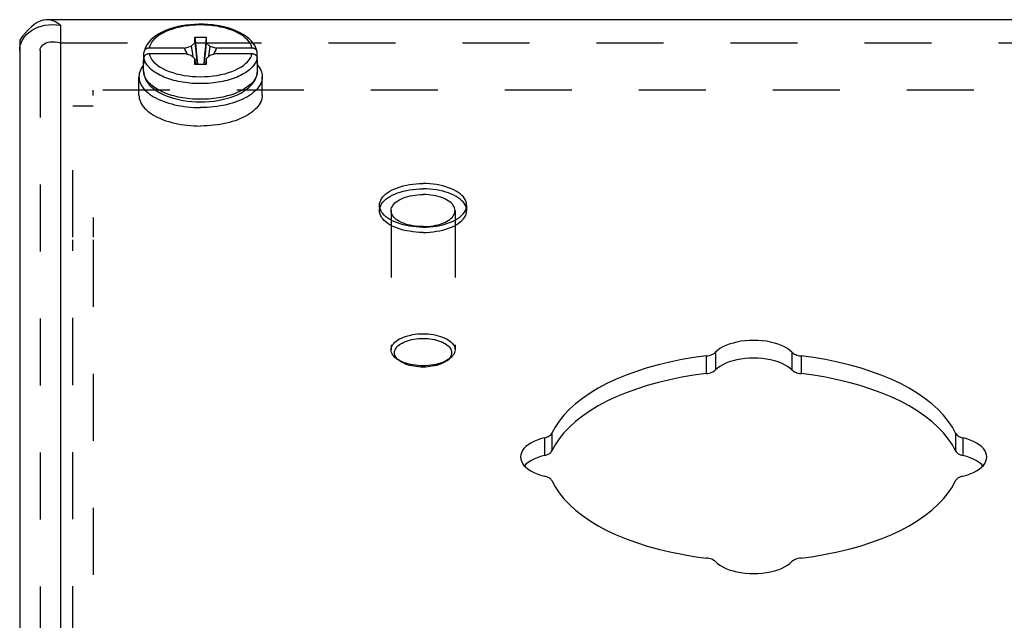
# Model space of a CAD drawing. Header units: inches. Extents: x 0 to 35.8, y 0 to 23.2.
# Tile 7 of 9: x 25.8 to 28.7, y 18.6 to 20.3. Entities that reach past the tile are written whole.
import ezdxf

# ---------------------------------------------------------------- set-up
doc = ezdxf.new("R2010")
doc.units = ezdxf.units.IN
doc.header["$LTSCALE"] = 1.968421
doc.header["$MEASUREMENT"] = 0
doc.linetypes.add('HIDDEN', pattern=[0.2, 0.1, -0.1])
doc.layers.add('DEFAULT_2', color=8, linetype='HIDDEN')
doc.layers.add('DOOR_ASSEMBLY', color=7, linetype='CONTINUOUS')

msp = doc.modelspace()

# ---------------------------------------------------------------- linework, layer by layer
at = {"layer": 'DEFAULT_2', "color": 8, "linetype": 'HIDDEN'}
for p, q in [((26.0199, 20.0977), (26.0199, 20.1138)), ((32.1499, 20.1138), (26.0199, 20.1138)), ((25.9599, 19.6813), (25.9599, 20.0662)), ((26.0199, 20.0662), (25.9599, 20.0662)), ((26.0199, 19.7395), (26.0199, 19.6813)), ((25.9599, 16.098), (25.9599, 19.6738)), ((26.0199, 19.6738), (26.0199, 16.8064))]:
    msp.add_line(p, q, dxfattribs=at)
at = {"layer": 'DOOR_ASSEMBLY', "color": 3, "linetype": 'Continuous'}
for p, q in [((32.2862, 20.3203), (25.8837, 20.3203)), ((25.9237, 20.3043), (25.9237, 16.643)), ((25.8089, 20.2549), (25.8129, 20.2626)), ((25.8037, 20.2303), (25.8037, 16.5091))]:
    msp.add_line(p, q, dxfattribs=at)
at = {"layer": 'DOOR_ASSEMBLY', "color": 7, "linetype": 'Continuous'}
for p, q in [((25.8037, 20.2603), (25.8037, 20.2303)), ((26.3073, 20.2428), (26.3184, 20.2525)), ((26.3184, 20.2525), (26.3184, 20.269)), ((26.3184, 20.269), (26.3514, 20.269)), ((26.3514, 20.269), (26.3514, 20.2525)), ((26.3514, 20.2525), (26.3626, 20.2428)), ((26.1688, 20.2086), (26.1688, 20.2242)), ((26.2879, 20.2372), (26.1838, 20.2372)), ((26.1838, 20.2207), (26.2879, 20.2207)), ((26.2879, 20.2372), (26.3073, 20.2428)), ((26.3073, 20.2151), (26.2879, 20.2207)), ((26.3626, 20.2428), (26.3819, 20.2372)), ((26.3819, 20.2207), (26.3626, 20.2151)), ((26.4861, 20.2372), (26.3819, 20.2372)), ((26.3819, 20.2207), (26.4861, 20.2207)), ((26.5011, 20.2086), (26.5011, 20.2242)), ((26.1679, 20.1701), (26.1679, 20.2004)), ((26.1688, 20.1921), (26.1688, 20.2077)), ((26.3184, 20.2055), (26.3073, 20.2151)), ((26.3184, 20.189), (26.3184, 20.2055)), ((26.3184, 20.2055), (26.3205, 20.189)), ((26.3514, 20.2055), (26.3493, 20.189)), ((26.3626, 20.2151), (26.3514, 20.2055)), ((26.3514, 20.2055), (26.3514, 20.189)), ((26.5017, 20.2045), (26.5011, 20.2086)), ((26.5011, 20.1921), (26.5011, 20.2077)), ((26.5019, 20.2004), (26.5017, 20.2045)), ((26.5019, 20.1701), (26.5019, 20.2004)), ((26.3514, 20.189), (26.3184, 20.189)), ((26.5019, 20.1701), (26.5018, 20.1662)), ((26.1539, 20.0986), (26.1539, 20.1528)), ((26.5159, 20.0986), (26.5159, 20.1528)), ((27.8208, 19.3328), (27.8208, 19.2809)), ((27.8476, 19.3435), (27.8476, 19.2916)), ((28.0723, 19.3435), (28.0723, 19.2916)), ((28.0991, 19.3328), (28.0991, 19.2809)), ((27.3451, 19.0923), (27.3451, 19.0403)), ((27.3665, 19.1057), (27.3665, 19.0538)), ((28.5533, 19.1057), (28.5533, 19.0538)), ((28.5748, 19.0923), (28.5748, 19.0403))]:
    msp.add_line(p, q, dxfattribs=at)
at = {"layer": 'DOOR_ASSEMBLY', "color": 8, "linetype": 'HIDDEN'}
for p, q in [((25.9237, 20.2523), (32.2462, 20.2523)), ((25.8637, 20.2303), (25.8637, 16.161)), ((26.8607, 19.7752), (26.8607, 19.7596)), ((26.8947, 19.7596), (26.8947, 19.3509)), ((27.0827, 19.7596), (27.0827, 19.3509)), ((27.1167, 19.7752), (27.1167, 19.7596)), ((26.9201, 19.318), (26.9119, 19.3237)), ((27.0573, 19.318), (27.0654, 19.3237))]:
    msp.add_line(p, q, dxfattribs=at)
at = {"layer": 'DOOR_ASSEMBLY', "color": 3, "linetype": 'Continuous'}
for points in [[(25.8837, 20.3203), (25.8808, 20.3203), (25.8723, 20.319), (25.8637, 20.3162), (25.8551, 20.312), (25.8466, 20.3064), (25.838, 20.2995), (25.8294, 20.2913), (25.8208, 20.282), (25.8123, 20.2716), (25.8037, 20.2603)], [(25.8129, 20.2626), (25.8179, 20.27), (25.8239, 20.2768), (25.8309, 20.2831), (25.8388, 20.2888), (25.8476, 20.2938), (25.8571, 20.298), (25.8671, 20.3014), (25.8777, 20.3038), (25.8888, 20.3054), (25.9003, 20.306), (25.912, 20.3056), (25.9237, 20.3043)], [(25.9237, 20.3043), (25.9151, 20.3103), (25.9066, 20.315), (25.898, 20.3182), (25.8894, 20.32), (25.8837, 20.3203)], [(25.8037, 20.2303), (25.8043, 20.2386), (25.806, 20.2468), (25.8089, 20.2549)], [(28.0723, 19.3435), (28.0661, 19.3491), (28.0589, 19.3543), (28.0507, 19.3591), (28.0415, 19.3635), (28.0315, 19.3674), (28.0207, 19.3707), (28.0093, 19.3735), (27.9974, 19.3758), (27.9852, 19.3773), (27.9726, 19.3783), (27.9599, 19.3786), (27.9473, 19.3783), (27.9347, 19.3773), (27.9225, 19.3758), (27.9106, 19.3735), (27.8992, 19.3707), (27.8884, 19.3674), (27.8784, 19.3635), (27.8692, 19.3591), (27.861, 19.3543), (27.8538, 19.3491), (27.8476, 19.3435)], [(27.8208, 19.3328), (27.7844, 19.328), (27.7488, 19.322), (27.714, 19.315), (27.6801, 19.3069), (27.6473, 19.2977), (27.6156, 19.2876), (27.5853, 19.2765), (27.5563, 19.2645), (27.529, 19.2516), (27.5032, 19.2379), (27.4792, 19.2235), (27.457, 19.2083), (27.4368, 19.1925), (27.4185, 19.1761), (27.4023, 19.1591), (27.3882, 19.1417), (27.3763, 19.1239), (27.3665, 19.1057)], [(27.8208, 19.3328), (27.8251, 19.3335), (27.8291, 19.3343), (27.833, 19.3354), (27.8366, 19.3367), (27.8399, 19.3381), (27.8429, 19.3398), (27.8454, 19.3416), (27.8476, 19.3435)], [(28.0723, 19.3435), (28.0745, 19.3416), (28.077, 19.3398), (28.08, 19.3381), (28.0833, 19.3367), (28.0869, 19.3354), (28.0908, 19.3343), (28.0948, 19.3335), (28.0991, 19.3328)], [(28.5533, 19.1057), (28.5436, 19.1239), (28.5317, 19.1417), (28.5176, 19.1591), (28.5014, 19.1761), (28.4831, 19.1925), (28.4629, 19.2083), (28.4407, 19.2235), (28.4167, 19.2379), (28.3909, 19.2516), (28.3635, 19.2645), (28.3346, 19.2765), (28.3043, 19.2876), (28.2726, 19.2977), (28.2398, 19.3069), (28.2059, 19.315), (28.1711, 19.322), (28.1355, 19.328), (28.0991, 19.3328)], [(27.3451, 19.0923), (27.334, 19.0892), (27.3236, 19.0856), (27.314, 19.0815), (27.3052, 19.0769), (27.2974, 19.0719), (27.2907, 19.0665), (27.2851, 19.0608), (27.2807, 19.0549), (27.2775, 19.0487), (27.2756, 19.0425), (27.275, 19.0361)], [(27.3451, 19.0923), (27.349, 19.0934), (27.3526, 19.0947), (27.3559, 19.0962), (27.3589, 19.0978), (27.3614, 19.0996), (27.3636, 19.1015), (27.3653, 19.1036), (27.3665, 19.1057)], [(28.5533, 19.1057), (28.5546, 19.1036), (28.5563, 19.1015), (28.5585, 19.0996), (28.561, 19.0978), (28.564, 19.0962), (28.5673, 19.0947), (28.5709, 19.0934), (28.5748, 19.0923)], [(28.6449, 19.0361), (28.6443, 19.0425), (28.6424, 19.0487), (28.6392, 19.0549), (28.6348, 19.0608), (28.6292, 19.0665), (28.6225, 19.0719), (28.6147, 19.0769), (28.6059, 19.0815), (28.5963, 19.0856), (28.5859, 19.0892), (28.5748, 19.0923)], [(27.275, 19.0361), (27.2756, 19.0298), (27.2775, 19.0235), (27.2807, 19.0174), (27.2851, 19.0114), (27.2907, 19.0057), (27.2974, 19.0004), (27.3052, 18.9954), (27.314, 18.9908), (27.3236, 18.9866), (27.334, 18.983), (27.3451, 18.98)], [(28.5748, 18.98), (28.5859, 18.983), (28.5963, 18.9866), (28.6059, 18.9908), (28.6147, 18.9954), (28.6225, 19.0004), (28.6292, 19.0057), (28.6348, 19.0114), (28.6392, 19.0174), (28.6424, 19.0235), (28.6443, 19.0298), (28.6449, 19.0361)], [(27.3665, 18.9666), (27.3653, 18.9687), (27.3636, 18.9707), (27.3614, 18.9727), (27.3589, 18.9745), (27.3559, 18.9761), (27.3526, 18.9776), (27.349, 18.9789), (27.3451, 18.98)], [(28.5748, 18.98), (28.5709, 18.9789), (28.5673, 18.9776), (28.564, 18.9761), (28.561, 18.9745), (28.5585, 18.9727), (28.5563, 18.9707), (28.5546, 18.9687), (28.5533, 18.9666)], [(27.3665, 18.9666), (27.3763, 18.9484), (27.3882, 18.9306), (27.4023, 18.9132), (27.4185, 18.8962), (27.4368, 18.8798), (27.457, 18.864), (27.4792, 18.8488), (27.5032, 18.8343), (27.529, 18.8206), (27.5563, 18.8078), (27.5853, 18.7958), (27.6156, 18.7847), (27.6473, 18.7745), (27.6801, 18.7654), (27.714, 18.7573), (27.7488, 18.7502), (27.7844, 18.7443), (27.8208, 18.7394)], [(28.0991, 18.7394), (28.1355, 18.7443), (28.1711, 18.7502), (28.2059, 18.7573), (28.2398, 18.7654), (28.2726, 18.7745), (28.3043, 18.7847), (28.3346, 18.7958), (28.3635, 18.8078), (28.3909, 18.8206), (28.4167, 18.8343), (28.4407, 18.8488), (28.4629, 18.864), (28.4831, 18.8798), (28.5014, 18.8962), (28.5176, 18.9132), (28.5317, 18.9306), (28.5436, 18.9484), (28.5533, 18.9666)], [(27.8476, 18.7287), (27.8454, 18.7307), (27.8429, 18.7325), (27.8399, 18.7341), (27.8366, 18.7356), (27.833, 18.7369), (27.8291, 18.738), (27.8251, 18.7388), (27.8208, 18.7394)], [(27.8476, 18.7287), (27.8538, 18.7232), (27.861, 18.718), (27.8692, 18.7131), (27.8784, 18.7088), (27.8884, 18.7049), (27.8992, 18.7015), (27.9106, 18.6987), (27.9225, 18.6965), (27.9347, 18.6949), (27.9473, 18.694), (27.9599, 18.6936), (27.9726, 18.694), (27.9852, 18.6949), (27.9974, 18.6965), (28.0093, 18.6987), (28.0207, 18.7015), (28.0315, 18.7049), (28.0415, 18.7088), (28.0507, 18.7131), (28.0589, 18.718), (28.0661, 18.7232), (28.0723, 18.7287)], [(28.0991, 18.7394), (28.0948, 18.7388), (28.0908, 18.738), (28.0869, 18.7369), (28.0833, 18.7356), (28.08, 18.7341), (28.077, 18.7325), (28.0745, 18.7307), (28.0723, 18.7287)]]:
    msp.add_lwpolyline(points, dxfattribs=at)
at = {"layer": 'DOOR_ASSEMBLY', "color": 7, "linetype": 'Continuous'}
for points in [[(26.5009, 20.2264), (26.5, 20.2303), (26.4975, 20.2374), (26.494, 20.2446), (26.4894, 20.2515), (26.4837, 20.2583), (26.477, 20.2648), (26.4693, 20.271), (26.4606, 20.2768), (26.4512, 20.2821), (26.4411, 20.2869), (26.4303, 20.2912), (26.419, 20.295), (26.4072, 20.2983), (26.395, 20.3011), (26.3825, 20.3034), (26.3697, 20.3051), (26.3567, 20.3062), (26.3436, 20.3069), (26.3304, 20.3069), (26.3173, 20.3065), (26.3043, 20.3055), (26.2915, 20.304), (26.2789, 20.3019), (26.2666, 20.2993), (26.2547, 20.2962), (26.2433, 20.2926), (26.2324, 20.2884), (26.2222, 20.2838), (26.2126, 20.2787), (26.2037, 20.2732), (26.1957, 20.2672), (26.1887, 20.2609), (26.1827, 20.2543), (26.1777, 20.2475), (26.1738, 20.2405), (26.1709, 20.2335), (26.169, 20.2264)], [(26.4861, 20.2372), (26.4842, 20.2433), (26.4814, 20.2493), (26.4776, 20.2552), (26.4729, 20.2609), (26.4672, 20.2664), (26.4607, 20.2716), (26.4534, 20.2766), (26.4453, 20.2812), (26.4364, 20.2855), (26.4269, 20.2895), (26.4168, 20.293), (26.4061, 20.2961), (26.395, 20.2988), (26.3835, 20.301), (26.3716, 20.3027), (26.3595, 20.304), (26.3473, 20.3047), (26.3349, 20.305), (26.3226, 20.3047), (26.3104, 20.304), (26.2983, 20.3027), (26.2864, 20.301), (26.2749, 20.2988), (26.2638, 20.2961), (26.2531, 20.293), (26.243, 20.2895), (26.2335, 20.2855), (26.2246, 20.2812), (26.2165, 20.2766), (26.2092, 20.2716), (26.2027, 20.2664), (26.197, 20.2609), (26.1923, 20.2552), (26.1885, 20.2493), (26.1857, 20.2433), (26.1838, 20.2372)], [(26.3184, 20.269), (26.3207, 20.243), (26.3231, 20.2169), (26.3257, 20.1905), (26.3259, 20.189)], [(26.3184, 20.2525), (26.3207, 20.2287), (26.3231, 20.205), (26.3249, 20.189)], [(26.3514, 20.269), (26.3492, 20.243), (26.3468, 20.2169), (26.3442, 20.1905), (26.344, 20.189)], [(26.3514, 20.2525), (26.3492, 20.2287), (26.3468, 20.205), (26.345, 20.189)], [(26.169, 20.2264), (26.1688, 20.2255), (26.1688, 20.2242)], [(26.1688, 20.2077), (26.1688, 20.209), (26.1691, 20.2103), (26.1694, 20.2115), (26.1699, 20.2127), (26.1705, 20.2139), (26.1713, 20.2149), (26.1722, 20.216), (26.1732, 20.2169), (26.1743, 20.2178), (26.1755, 20.2185), (26.1767, 20.2192), (26.1781, 20.2197), (26.1795, 20.2202), (26.1809, 20.2205), (26.1824, 20.2207), (26.1838, 20.2207)], [(26.1838, 20.2372), (26.1824, 20.2372), (26.1809, 20.237), (26.1795, 20.2367), (26.1781, 20.2362), (26.1768, 20.2357), (26.1755, 20.235), (26.1743, 20.2343), (26.1732, 20.2334), (26.1722, 20.2325), (26.1713, 20.2315), (26.1706, 20.2304), (26.1699, 20.2292), (26.1694, 20.228), (26.1691, 20.2268), (26.169, 20.2264)], [(26.1838, 20.2207), (26.1857, 20.2146), (26.1885, 20.2086), (26.1923, 20.2027), (26.197, 20.197), (26.2027, 20.1916), (26.2092, 20.1863), (26.2165, 20.1813), (26.2246, 20.1767), (26.2335, 20.1724), (26.243, 20.1685), (26.2531, 20.1649), (26.2638, 20.1618), (26.2749, 20.1592), (26.2864, 20.1569), (26.2983, 20.1552), (26.3104, 20.154), (26.3226, 20.1532), (26.3349, 20.153), (26.3473, 20.1532), (26.3595, 20.154), (26.3716, 20.1552), (26.3835, 20.1569), (26.395, 20.1592), (26.4061, 20.1618), (26.4168, 20.1649), (26.4269, 20.1685), (26.4364, 20.1724), (26.4453, 20.1767), (26.4534, 20.1813), (26.4607, 20.1863), (26.4672, 20.1916), (26.4729, 20.197), (26.4776, 20.2027), (26.4814, 20.2086), (26.4842, 20.2146), (26.4861, 20.2207)], [(26.2974, 20.218), (26.2952, 20.2224), (26.2927, 20.2272), (26.2903, 20.2322), (26.2879, 20.2372)], [(26.3073, 20.2428), (26.311, 20.2204), (26.3128, 20.2103)], [(26.3626, 20.2428), (26.3589, 20.2204), (26.3571, 20.2103)], [(26.3819, 20.2372), (26.3796, 20.2322), (26.3772, 20.2272), (26.3747, 20.2224), (26.3725, 20.218)], [(26.5009, 20.2264), (26.5008, 20.2268), (26.5005, 20.228), (26.5, 20.2292), (26.4994, 20.2304), (26.4986, 20.2314), (26.4977, 20.2325), (26.4967, 20.2334), (26.4956, 20.2343), (26.4944, 20.235), (26.4932, 20.2357), (26.4918, 20.2362), (26.4904, 20.2367), (26.489, 20.237), (26.4875, 20.2372), (26.4861, 20.2372)], [(26.4861, 20.2207), (26.4875, 20.2207), (26.489, 20.2205), (26.4904, 20.2202), (26.4918, 20.2197), (26.4931, 20.2192), (26.4944, 20.2185), (26.4956, 20.2178), (26.4967, 20.2169), (26.4977, 20.216), (26.4986, 20.215), (26.4993, 20.2139), (26.5, 20.2127), (26.5005, 20.2115), (26.5008, 20.2103), (26.5011, 20.209), (26.5011, 20.2077)], [(26.5011, 20.2242), (26.5011, 20.2255), (26.5009, 20.2264)], [(26.1688, 20.2086), (26.1682, 20.2045), (26.1679, 20.2004)], [(26.1679, 20.2004), (26.1682, 20.1963), (26.1688, 20.1921)], [(26.2276, 20.152), (26.2223, 20.1543), (26.2172, 20.1568), (26.2123, 20.1593), (26.2076, 20.1619), (26.2032, 20.1647), (26.199, 20.1675), (26.195, 20.1704), (26.1913, 20.1734), (26.1878, 20.1765), (26.1846, 20.1796), (26.1817, 20.1828), (26.179, 20.186), (26.1766, 20.1894), (26.1745, 20.1929), (26.1726, 20.1965), (26.171, 20.2001), (26.1697, 20.2039), (26.1688, 20.2077)], [(26.5011, 20.2077), (26.5002, 20.2039), (26.4989, 20.2001), (26.4973, 20.1965), (26.4954, 20.1929), (26.4933, 20.1894), (26.4908, 20.186), (26.4882, 20.1828), (26.4853, 20.1796), (26.4821, 20.1765), (26.4786, 20.1734), (26.4749, 20.1704), (26.4709, 20.1675), (26.4667, 20.1647), (26.4623, 20.1619), (26.4576, 20.1593), (26.4527, 20.1568), (26.4476, 20.1543)], [(26.5011, 20.1921), (26.5017, 20.1963), (26.5019, 20.2004)], [(26.1679, 20.1876), (26.1668, 20.1863), (26.1634, 20.1817), (26.1605, 20.177), (26.1582, 20.1722), (26.1563, 20.1674), (26.155, 20.1625), (26.1542, 20.1577), (26.1539, 20.1528)], [(26.1679, 20.1701), (26.1684, 20.1631), (26.1698, 20.1561), (26.1722, 20.1491), (26.1756, 20.1421), (26.18, 20.1352), (26.1855, 20.1285), (26.192, 20.1221), (26.1995, 20.1159), (26.2078, 20.1102), (26.217, 20.1049), (26.2268, 20.1), (26.2373, 20.0957), (26.2483, 20.0918), (26.2598, 20.0885), (26.2717, 20.0856), (26.2839, 20.0833), (26.2964, 20.0814), (26.3091, 20.0801), (26.322, 20.0793), (26.3349, 20.0791)], [(26.3349, 20.0866), (26.3268, 20.0867), (26.3189, 20.087), (26.3112, 20.0874), (26.3038, 20.088), (26.2966, 20.0888), (26.2895, 20.0897), (26.2826, 20.0908), (26.2759, 20.092), (26.2694, 20.0933), (26.2629, 20.0947), (26.2566, 20.0963), (26.2505, 20.0981), (26.2444, 20.0999), (26.2385, 20.1019), (26.2328, 20.104), (26.2273, 20.1062), (26.222, 20.1086), (26.2169, 20.111), (26.212, 20.1136), (26.2073, 20.1162), (26.2029, 20.119), (26.1987, 20.1218), (26.1947, 20.1248), (26.191, 20.1278), (26.1875, 20.1308), (26.1844, 20.134), (26.1815, 20.1372), (26.1788, 20.1405), (26.1764, 20.1438), (26.1743, 20.1473), (26.1724, 20.1509), (26.1708, 20.1547), (26.1696, 20.1584), (26.1687, 20.1623), (26.1681, 20.1662), (26.1679, 20.1701)], [(26.3349, 20.0791), (26.3479, 20.0793), (26.3608, 20.0801), (26.3736, 20.0815), (26.3862, 20.0833), (26.3984, 20.0857), (26.4103, 20.0885), (26.4218, 20.0919), (26.4328, 20.0958), (26.4433, 20.1001), (26.4531, 20.105), (26.4622, 20.1103), (26.4705, 20.116), (26.478, 20.1221), (26.4845, 20.1286), (26.4899, 20.1353), (26.4943, 20.1421), (26.4977, 20.1491), (26.5001, 20.1561), (26.5015, 20.1631), (26.5019, 20.1701)], [(26.5018, 20.1662), (26.5012, 20.1623), (26.5003, 20.1585), (26.4991, 20.1547), (26.4975, 20.151), (26.4956, 20.1474), (26.4935, 20.1439), (26.4911, 20.1405), (26.4885, 20.1372), (26.4856, 20.134), (26.4824, 20.1309), (26.479, 20.1278), (26.4752, 20.1248), (26.4713, 20.1218), (26.467, 20.119), (26.4626, 20.1162), (26.4579, 20.1136), (26.453, 20.111), (26.4479, 20.1086), (26.4426, 20.1062), (26.4371, 20.104), (26.4314, 20.1019), (26.4255, 20.0999), (26.4195, 20.0981), (26.4133, 20.0963), (26.407, 20.0948), (26.4006, 20.0933), (26.394, 20.092), (26.3873, 20.0908), (26.3805, 20.0897), (26.3734, 20.0888), (26.3662, 20.0881), (26.3587, 20.0874), (26.351, 20.087), (26.3431, 20.0867), (26.3349, 20.0866)], [(26.5019, 20.1876), (26.5031, 20.1863), (26.5065, 20.1817), (26.5094, 20.177), (26.5117, 20.1722), (26.5136, 20.1674), (26.5149, 20.1625), (26.5157, 20.1577), (26.5159, 20.1528)], [(26.1539, 20.1528), (26.1542, 20.1479), (26.155, 20.143), (26.1563, 20.1381), (26.1582, 20.1333), (26.1605, 20.1285), (26.1634, 20.1239), (26.1668, 20.1193), (26.1707, 20.1148), (26.175, 20.1104), (26.1799, 20.1061), (26.1851, 20.102), (26.1909, 20.098), (26.197, 20.0942)], [(26.3349, 20.1325), (26.3268, 20.1326), (26.3189, 20.1329), (26.3113, 20.1333), (26.3038, 20.1339), (26.2966, 20.1347), (26.2896, 20.1356), (26.2827, 20.1367), (26.2761, 20.1378), (26.2695, 20.1392), (26.2631, 20.1406), (26.2568, 20.1422), (26.2507, 20.1439), (26.2446, 20.1457), (26.2388, 20.1477), (26.2331, 20.1498), (26.2276, 20.152)], [(26.4476, 20.1543), (26.4423, 20.152), (26.4368, 20.1498), (26.4311, 20.1477), (26.4252, 20.1457), (26.4192, 20.1439), (26.4131, 20.1422), (26.4068, 20.1406), (26.4004, 20.1392), (26.3938, 20.1378), (26.3871, 20.1367), (26.3803, 20.1356), (26.3733, 20.1347), (26.3661, 20.1339), (26.3586, 20.1333), (26.351, 20.1329), (26.3431, 20.1326), (26.3349, 20.1325)], [(26.5159, 20.1528), (26.5157, 20.1479), (26.5149, 20.143), (26.5136, 20.1381), (26.5117, 20.1333), (26.5094, 20.1285), (26.5065, 20.1239), (26.5031, 20.1193), (26.4992, 20.1148), (26.4949, 20.1104), (26.49, 20.1061), (26.4848, 20.102), (26.479, 20.098), (26.4729, 20.0942)], [(26.1539, 20.0986), (26.1542, 20.0937), (26.155, 20.0888), (26.1563, 20.084), (26.1582, 20.0792), (26.1605, 20.0744), (26.1634, 20.0697), (26.1668, 20.0651), (26.1707, 20.0606), (26.175, 20.0562), (26.1799, 20.052), (26.1851, 20.0478), (26.1909, 20.0439), (26.197, 20.04), (26.2035, 20.0364), (26.2105, 20.0329), (26.2178, 20.0297), (26.2254, 20.0266), (26.2334, 20.0237), (26.2416, 20.0211), (26.2502, 20.0187), (26.2589, 20.0165), (26.268, 20.0146), (26.2772, 20.0129), (26.2865, 20.0114), (26.296, 20.0102), (26.3057, 20.0093), (26.3154, 20.0087), (26.3251, 20.0083), (26.3349, 20.0081)], [(26.197, 20.0942), (26.2035, 20.0905), (26.2105, 20.0871), (26.2178, 20.0838), (26.2254, 20.0807), (26.2334, 20.0779), (26.2416, 20.0752), (26.2502, 20.0728), (26.2589, 20.0706), (26.268, 20.0687), (26.2772, 20.067), (26.2865, 20.0656), (26.296, 20.0644), (26.3057, 20.0635), (26.3154, 20.0628), (26.3251, 20.0624), (26.3349, 20.0623)], [(26.5159, 20.0986), (26.5157, 20.0937), (26.5149, 20.0888), (26.5136, 20.084), (26.5117, 20.0792), (26.5094, 20.0744), (26.5065, 20.0697), (26.5031, 20.0651), (26.4992, 20.0606), (26.4949, 20.0562), (26.49, 20.052), (26.4848, 20.0478), (26.479, 20.0439), (26.4729, 20.04), (26.4664, 20.0364), (26.4594, 20.0329), (26.4521, 20.0297), (26.4445, 20.0266), (26.4365, 20.0237), (26.4283, 20.0211), (26.4197, 20.0187), (26.4109, 20.0165), (26.4019, 20.0146), (26.3927, 20.0129), (26.3834, 20.0114), (26.3739, 20.0102), (26.3642, 20.0093), (26.3545, 20.0087), (26.3448, 20.0083), (26.3349, 20.0081)], [(26.4729, 20.0942), (26.4664, 20.0905), (26.4594, 20.0871), (26.4521, 20.0838), (26.4445, 20.0807), (26.4365, 20.0779), (26.4283, 20.0752), (26.4197, 20.0728), (26.4109, 20.0706), (26.4019, 20.0687), (26.3927, 20.067), (26.3834, 20.0656), (26.3739, 20.0644), (26.3642, 20.0635), (26.3545, 20.0628), (26.3448, 20.0624), (26.3349, 20.0623)], [(28.0723, 19.2916), (28.0661, 19.2972), (28.0589, 19.3023), (28.0507, 19.3072), (28.0415, 19.3115), (28.0315, 19.3154), (28.0207, 19.3188), (28.0093, 19.3216), (27.9974, 19.3238), (27.9852, 19.3254), (27.9726, 19.3263), (27.9599, 19.3267), (27.9473, 19.3263), (27.9347, 19.3254), (27.9225, 19.3238), (27.9106, 19.3216), (27.8992, 19.3188), (27.8884, 19.3154), (27.8784, 19.3115), (27.8692, 19.3072), (27.861, 19.3023), (27.8538, 19.2972), (27.8476, 19.2916)], [(27.8208, 19.2809), (27.7844, 19.276), (27.7488, 19.2701), (27.714, 19.263), (27.6801, 19.2549), (27.6473, 19.2458), (27.6156, 19.2356), (27.5853, 19.2245), (27.5563, 19.2125), (27.529, 19.1997), (27.5032, 19.186), (27.4792, 19.1715), (27.457, 19.1563), (27.4368, 19.1405), (27.4185, 19.1241), (27.4023, 19.1071), (27.3882, 19.0897), (27.3763, 19.0719), (27.3665, 19.0538)], [(27.8208, 19.2809), (27.8251, 19.2815), (27.8291, 19.2824), (27.833, 19.2834), (27.8366, 19.2847), (27.8399, 19.2862), (27.8429, 19.2878), (27.8454, 19.2896), (27.8476, 19.2916)], [(28.0723, 19.2916), (28.0745, 19.2896), (28.077, 19.2878), (28.08, 19.2862), (28.0833, 19.2847), (28.0869, 19.2834), (28.0908, 19.2824), (28.0948, 19.2815), (28.0991, 19.2809)], [(28.5533, 19.0538), (28.5436, 19.0719), (28.5317, 19.0897), (28.5176, 19.1071), (28.5014, 19.1241), (28.4831, 19.1405), (28.4629, 19.1563), (28.4407, 19.1715), (28.4167, 19.186), (28.3909, 19.1997), (28.3635, 19.2125), (28.3346, 19.2245), (28.3043, 19.2356), (28.2726, 19.2458), (28.2398, 19.2549), (28.2059, 19.263), (28.1711, 19.2701), (28.1355, 19.276), (28.0991, 19.2809)], [(27.3451, 19.0403), (27.334, 19.0373), (27.3236, 19.0337), (27.314, 19.0295), (27.3052, 19.0249), (27.2974, 19.0199), (27.2907, 19.0146), (27.2864, 19.0102)], [(27.3451, 19.0403), (27.349, 19.0414), (27.3526, 19.0427), (27.3559, 19.0442), (27.3589, 19.0458), (27.3614, 19.0476), (27.3636, 19.0496), (27.3653, 19.0516), (27.3665, 19.0538)], [(28.5533, 19.0538), (28.5546, 19.0516), (28.5563, 19.0496), (28.5585, 19.0476), (28.561, 19.0458), (28.564, 19.0442), (28.5673, 19.0427), (28.5709, 19.0414), (28.5748, 19.0403)], [(28.6335, 19.0102), (28.6292, 19.0146), (28.6225, 19.0199), (28.6147, 19.0249), (28.6059, 19.0295), (28.5963, 19.0337), (28.5859, 19.0373), (28.5748, 19.0403)]]:
    msp.add_lwpolyline(points, dxfattribs=at)
at = {"layer": 'DOOR_ASSEMBLY', "color": 8, "linetype": 'HIDDEN'}
for points in [[(25.8637, 20.2303), (25.8642, 20.2346), (25.8657, 20.2388), (25.8683, 20.2427), (25.8717, 20.2463), (25.8761, 20.2495), (25.8813, 20.2521), (25.8872, 20.2541), (25.8937, 20.2553), (25.9007, 20.2558), (25.9082, 20.2555), (25.9159, 20.2544), (25.9237, 20.2523)], [(26.8607, 19.7752), (26.8611, 19.7802), (26.8623, 19.7852), (26.8642, 19.7902), (26.867, 19.795), (26.8704, 19.7997), (26.8747, 19.8043), (26.8796, 19.8087), (26.8851, 19.8128), (26.8914, 19.8168), (26.8982, 19.8205), (26.9056, 19.8239), (26.9135, 19.827), (26.9218, 19.8298), (26.9306, 19.8322), (26.9397, 19.8343), (26.9491, 19.8361), (26.9588, 19.8375), (26.9687, 19.8384), (26.9786, 19.839), (26.9887, 19.8392)], [(26.8607, 19.7596), (26.8611, 19.7647), (26.8623, 19.7696), (26.8642, 19.7746), (26.867, 19.7794), (26.8704, 19.7841), (26.8747, 19.7887), (26.8796, 19.7931), (26.8851, 19.7973), (26.8914, 19.8012), (26.8982, 19.8049), (26.9056, 19.8083), (26.9135, 19.8114), (26.9218, 19.8142), (26.9306, 19.8167), (26.9397, 19.8188), (26.9491, 19.8205), (26.9588, 19.8219), (26.9687, 19.8228), (26.9786, 19.8234), (26.9887, 19.8236)], [(27.1167, 19.7752), (27.1163, 19.7802), (27.1151, 19.7852), (27.1132, 19.7902), (27.1104, 19.795), (27.107, 19.7997), (27.1027, 19.8043), (27.0978, 19.8087), (27.0923, 19.8128), (27.086, 19.8168), (27.0792, 19.8205), (27.0718, 19.8239), (27.0639, 19.827), (27.0556, 19.8298), (27.0468, 19.8322), (27.0377, 19.8343), (27.0283, 19.8361), (27.0186, 19.8375), (27.0087, 19.8384), (26.9988, 19.839), (26.9887, 19.8392)], [(27.1167, 19.7596), (27.1163, 19.7647), (27.1151, 19.7696), (27.1132, 19.7746), (27.1104, 19.7794), (27.107, 19.7841), (27.1027, 19.7887), (27.0978, 19.7931), (27.0923, 19.7973), (27.086, 19.8012), (27.0792, 19.8049), (27.0718, 19.8083), (27.0639, 19.8114), (27.0556, 19.8142), (27.0468, 19.8167), (27.0377, 19.8188), (27.0283, 19.8205), (27.0186, 19.8219), (27.0087, 19.8228), (26.9988, 19.8234), (26.9887, 19.8236)], [(26.8947, 19.7596), (26.895, 19.7635), (26.896, 19.7674), (26.8976, 19.7712), (26.8998, 19.7749), (26.9026, 19.7785), (26.906, 19.782), (26.91, 19.7853), (26.9145, 19.7885), (26.9195, 19.7915), (26.925, 19.7942), (26.931, 19.7967), (26.9373, 19.799), (26.944, 19.801), (26.9509, 19.8027), (26.9582, 19.8041), (26.9656, 19.8052), (26.9732, 19.806), (26.9809, 19.8065), (26.9887, 19.8066)], [(27.0827, 19.7596), (27.0824, 19.7635), (27.0814, 19.7674), (27.0798, 19.7712), (27.0776, 19.7749), (27.0748, 19.7785), (27.0714, 19.782), (27.0674, 19.7853), (27.0629, 19.7885), (27.0579, 19.7915), (27.0524, 19.7942), (27.0464, 19.7967), (27.0401, 19.799), (27.0334, 19.801), (27.0265, 19.8027), (27.0192, 19.8041), (27.0118, 19.8052), (27.0042, 19.806), (26.9965, 19.8065), (26.9887, 19.8066)], [(26.9887, 19.7112), (26.9786, 19.7114), (26.9687, 19.712), (26.9588, 19.713), (26.9491, 19.7144), (26.9397, 19.7161), (26.9306, 19.7182), (26.9218, 19.7207), (26.9135, 19.7234), (26.9056, 19.7266), (26.8982, 19.73), (26.8914, 19.7337), (26.8851, 19.7376), (26.8796, 19.7418), (26.8747, 19.7462), (26.8704, 19.7507), (26.867, 19.7554), (26.8642, 19.7603), (26.8623, 19.7652), (26.8611, 19.7702), (26.8607, 19.7752)], [(26.9887, 19.6956), (26.9786, 19.6958), (26.9687, 19.6964), (26.9588, 19.6974), (26.9491, 19.6988), (26.9397, 19.7005), (26.9306, 19.7026), (26.9218, 19.7051), (26.9135, 19.7079), (26.9056, 19.711), (26.8982, 19.7144), (26.8914, 19.7181), (26.8851, 19.722), (26.8796, 19.7262), (26.8747, 19.7306), (26.8704, 19.7351), (26.867, 19.7399), (26.8642, 19.7447), (26.8623, 19.7496), (26.8611, 19.7546), (26.8607, 19.7596)], [(26.9887, 19.7126), (26.9809, 19.7128), (26.9732, 19.7133), (26.9656, 19.7141), (26.9582, 19.7152), (26.9509, 19.7166), (26.944, 19.7183), (26.9373, 19.7203), (26.931, 19.7225), (26.925, 19.7251), (26.9195, 19.7278), (26.9145, 19.7308), (26.91, 19.7339), (26.906, 19.7373), (26.9026, 19.7408), (26.8998, 19.7444), (26.8976, 19.7481), (26.896, 19.7519), (26.895, 19.7558), (26.8947, 19.7596)], [(26.9887, 19.7112), (26.9988, 19.7114), (27.0087, 19.712), (27.0186, 19.713), (27.0283, 19.7144), (27.0377, 19.7161), (27.0468, 19.7182), (27.0556, 19.7207), (27.0639, 19.7234), (27.0718, 19.7266), (27.0792, 19.73), (27.086, 19.7337), (27.0923, 19.7376), (27.0978, 19.7418), (27.1027, 19.7462), (27.107, 19.7507), (27.1104, 19.7554), (27.1132, 19.7603), (27.1151, 19.7652), (27.1163, 19.7702), (27.1167, 19.7752)], [(26.9887, 19.6956), (26.9988, 19.6958), (27.0087, 19.6964), (27.0186, 19.6974), (27.0283, 19.6988), (27.0377, 19.7005), (27.0468, 19.7026), (27.0556, 19.7051), (27.0639, 19.7079), (27.0718, 19.711), (27.0792, 19.7144), (27.086, 19.7181), (27.0923, 19.722), (27.0978, 19.7262), (27.1027, 19.7306), (27.107, 19.7351), (27.1104, 19.7399), (27.1132, 19.7447), (27.1151, 19.7496), (27.1163, 19.7546), (27.1167, 19.7596)], [(26.9887, 19.7126), (26.9965, 19.7128), (27.0042, 19.7133), (27.0118, 19.7141), (27.0192, 19.7152), (27.0265, 19.7166), (27.0334, 19.7183), (27.0401, 19.7203), (27.0464, 19.7225), (27.0524, 19.7251), (27.0579, 19.7278), (27.0629, 19.7308), (27.0674, 19.7339), (27.0714, 19.7373), (27.0748, 19.7408), (27.0776, 19.7444), (27.0798, 19.7481), (27.0814, 19.7519), (27.0824, 19.7558), (27.0827, 19.7596)], [(26.8947, 19.3509), (26.895, 19.3548), (26.896, 19.3586), (26.8976, 19.3624), (26.8998, 19.3662), (26.9027, 19.3698), (26.9061, 19.3733), (26.9101, 19.3766), (26.9146, 19.3798), (26.9197, 19.3828), (26.9252, 19.3855), (26.9312, 19.388), (26.9375, 19.3903), (26.9443, 19.3923), (26.9513, 19.394), (26.9585, 19.3954), (26.9659, 19.3965), (26.9735, 19.3973), (26.9811, 19.3977), (26.9887, 19.3979)], [(26.9201, 19.318), (26.9185, 19.3192), (26.9149, 19.3222), (26.9118, 19.3253), (26.9093, 19.3285), (26.9073, 19.3319), (26.9059, 19.3353), (26.905, 19.3387), (26.9047, 19.3422), (26.905, 19.3457), (26.9059, 19.3491), (26.9073, 19.3526), (26.9093, 19.3559), (26.9118, 19.3591), (26.9149, 19.3623), (26.9185, 19.3652), (26.9225, 19.3681), (26.927, 19.3707), (26.932, 19.3732), (26.9373, 19.3754), (26.943, 19.3774), (26.949, 19.3792), (26.9553, 19.3807), (26.9617, 19.382), (26.9684, 19.383), (26.9751, 19.3837), (26.9819, 19.3841), (26.9887, 19.3842)], [(26.9887, 19.3979), (26.9963, 19.3977), (27.0039, 19.3973), (27.0114, 19.3965), (27.0189, 19.3954), (27.0261, 19.394), (27.0331, 19.3923), (27.0398, 19.3903), (27.0462, 19.388), (27.0522, 19.3855), (27.0577, 19.3828), (27.0628, 19.3798), (27.0673, 19.3766), (27.0713, 19.3733), (27.0747, 19.3698), (27.0776, 19.3662), (27.0798, 19.3624), (27.0814, 19.3586), (27.0824, 19.3548), (27.0827, 19.3509)], [(26.9887, 19.3842), (26.9955, 19.3841), (27.0023, 19.3837), (27.009, 19.383), (27.0157, 19.382), (27.0221, 19.3807), (27.0284, 19.3792), (27.0344, 19.3774), (27.0401, 19.3754), (27.0454, 19.3732), (27.0504, 19.3707), (27.0549, 19.3681), (27.0589, 19.3652), (27.0625, 19.3623), (27.0656, 19.3591), (27.0681, 19.3559), (27.0701, 19.3526), (27.0715, 19.3491), (27.0724, 19.3457), (27.0727, 19.3422), (27.0724, 19.3387), (27.0715, 19.3353), (27.0701, 19.3319), (27.0681, 19.3285), (27.0656, 19.3253), (27.0625, 19.3222), (27.0589, 19.3192), (27.0573, 19.318)], [(26.9119, 19.3237), (26.9101, 19.3251), (26.9061, 19.3284), (26.9027, 19.3319), (26.8998, 19.3356), (26.8976, 19.3393), (26.896, 19.3431), (26.895, 19.347), (26.8947, 19.3509)], [(26.9887, 19.3039), (26.9811, 19.304), (26.9735, 19.3045), (26.966, 19.3053), (26.9585, 19.3064), (26.9513, 19.3078), (26.9443, 19.3095), (26.9376, 19.3114), (26.9312, 19.3137), (26.9252, 19.3162), (26.9197, 19.319), (26.9146, 19.3219), (26.9119, 19.3237)], [(27.0654, 19.3237), (27.0628, 19.3219), (27.0577, 19.319), (27.0522, 19.3162), (27.0462, 19.3137), (27.0399, 19.3114), (27.0331, 19.3095), (27.0261, 19.3078), (27.0189, 19.3064), (27.0115, 19.3053), (27.0039, 19.3045), (26.9963, 19.304), (26.9887, 19.3039)], [(27.0827, 19.3509), (27.0824, 19.347), (27.0814, 19.3431), (27.0798, 19.3393), (27.0776, 19.3356), (27.0747, 19.3319), (27.0713, 19.3284), (27.0673, 19.3251), (27.0654, 19.3237)], [(26.9887, 19.3002), (26.9819, 19.3003), (26.9751, 19.3008), (26.9684, 19.3015), (26.9617, 19.3024), (26.9553, 19.3037), (26.949, 19.3052), (26.943, 19.307), (26.9373, 19.309), (26.932, 19.3112), (26.927, 19.3137), (26.9225, 19.3163), (26.9201, 19.318)], [(27.0573, 19.318), (27.0549, 19.3163), (27.0504, 19.3137), (27.0454, 19.3112), (27.0401, 19.309), (27.0344, 19.307), (27.0284, 19.3052), (27.0221, 19.3037), (27.0157, 19.3024), (27.009, 19.3015), (27.0023, 19.3008), (26.9955, 19.3003), (26.9887, 19.3002)]]:
    msp.add_lwpolyline(points, dxfattribs=at)

doc.saveas('drawing.dxf')
